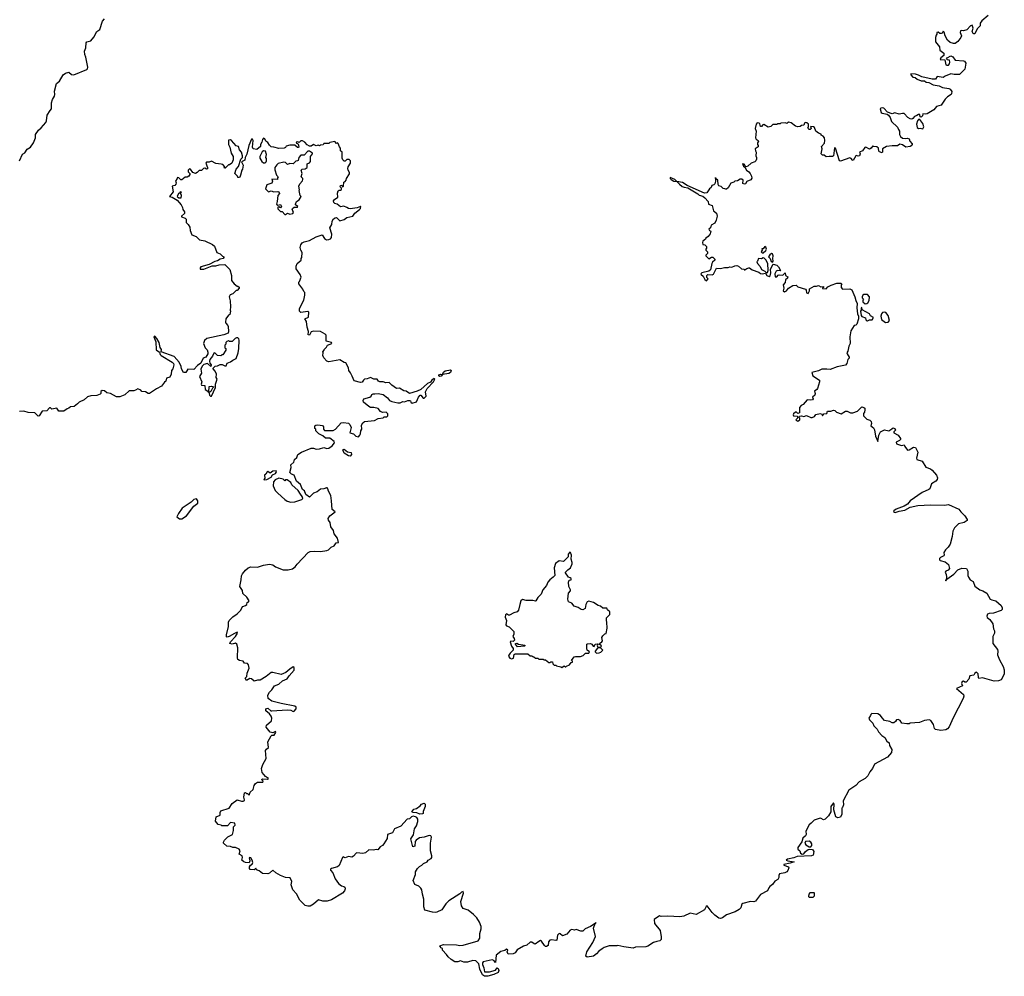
# Model space of a CAD drawing. Extents: x 2240384 to 2404287, y 351326 to 526670.
# Tile 94 of 256: x 2377246 to 2388833, y 370138 to 381395. Entities that reach past the tile are written whole.
import ezdxf

# ---------------------------------------------------------------- set-up
doc = ezdxf.new("R2010")
doc.units = 0

msp = doc.modelspace()

# ---------------------------------------------------------------- linework, layer by layer
at = {"layer": '0CON20XD'}
for points in [[(2377242, 379735), (2377278, 379812), (2377305, 379828), (2377335, 379870), (2377373, 379895), (2377410, 379945), (2377431, 380005), (2377433, 380045), (2377468, 380095), (2377499, 380121), (2377554, 380186), (2377562, 380205), (2377570, 380270), (2377605, 380328), (2377622, 380345), (2377622, 380418), (2377631, 380455), (2377654, 380495), (2377658, 380515), (2377654, 380555), (2377680, 380645), (2377715, 380670), (2377756, 380745), (2377785, 380767), (2377825, 380776), (2377855, 380750), (2377885, 380748), (2378035, 380808), (2378045, 380819), (2378048, 380835), (2378023, 380953), (2378011, 380985), (2378010, 381025), (2378026, 381064), (2378027, 381125), (2378035, 381136), (2378083, 381147), (2378119, 381191), (2378155, 381257), (2378190, 381280), (2378221, 381379), (2378243, 381405)], [(2388644, 381446), (2388568, 381382), (2388550, 381355), (2388548, 381325), (2388512, 381288), (2388485, 381230), (2388475, 381228), (2388465, 381234), (2388454, 381255), (2388467, 381295), (2388455, 381330), (2388435, 381322), (2388393, 381277), (2388353, 381263), (2388325, 381270), (2388316, 381264), (2388314, 381245), (2388328, 381205), (2388322, 381185), (2388285, 381140), (2388255, 381117), (2388235, 381116), (2388198, 381128), (2388164, 381154), (2388136, 381205), (2388125, 381250), (2388115, 381260), (2388103, 381237), (2388089, 381231), (2388073, 381233), (2388055, 381250), (2388040, 381245), (2388040, 381225), (2388030, 381215), (2388022, 381185), (2388023, 381135), (2388072, 381075), (2388076, 381036), (2388121, 381001), (2388121, 380975), (2388087, 380945), (2388080, 380925), (2388133, 380923), (2388145, 380863), (2388155, 380859), (2388175, 380862), (2388190, 380875), (2388194, 380895), (2388188, 380918), (2388164, 380924), (2388152, 380935), (2388162, 380948), (2388205, 380969), (2388227, 380957), (2388255, 380920), (2388355, 380912), (2388366, 380906), (2388380, 380885), (2388367, 380815), (2388305, 380750), (2388245, 380750), (2388205, 380758), (2388138, 380732), (2388115, 380717), (2388045, 380727), (2388023, 380697), (2387985, 380694), (2387862, 380722), (2387825, 380744), (2387787, 380753), (2387733, 380757), (2387733, 380745), (2387755, 380720), (2387784, 380714), (2387808, 380695), (2387855, 380676), (2387895, 380676), (2387915, 380661), (2387946, 380656), (2387995, 380630), (2388065, 380617), (2388105, 380599), (2388180, 380585), (2388196, 380576), (2388215, 380550), (2388213, 380525), (2388207, 380515), (2388165, 380489), (2388139, 380461), (2388090, 380390), (2388035, 380374), (2388005, 380335), (2387925, 380288), (2387905, 380283), (2387873, 380287), (2387870, 380265), (2387855, 380250), (2387842, 380252), (2387838, 380278), (2387825, 380280), (2387804, 380266), (2387775, 380257), (2387758, 380232), (2387745, 380226), (2387725, 380229), (2387699, 380245), (2387655, 380292), (2387635, 380293), (2387595, 380282), (2387545, 380300), (2387515, 380288), (2387457, 380307), (2387415, 380353), (2387395, 380360), (2387380, 380355), (2387372, 380345), (2387384, 380305), (2387395, 380296), (2387455, 380284), (2387471, 380271), (2387489, 380245), (2387507, 380197), (2387575, 380130), (2387590, 380105), (2387598, 380085), (2387600, 380045), (2387612, 380022), (2387635, 380003), (2387665, 379996), (2387695, 380000), (2387713, 379993), (2387720, 379965), (2387748, 379935), (2387750, 379925), (2387738, 379912), (2387726, 379904), (2387675, 379896), (2387635, 379923), (2387605, 379932), (2387575, 379912), (2387515, 379912), (2387445, 379902), (2387400, 379875), (2387400, 379835), (2387395, 379830), (2387365, 379840), (2387355, 379850), (2387352, 379885), (2387335, 379899), (2387293, 379903), (2387285, 379910), (2387268, 379885), (2387245, 379873), (2387204, 379896), (2387190, 379890), (2387165, 379853), (2387130, 379835), (2387136, 379816), (2387130, 379795), (2387115, 379790), (2387095, 379798), (2387085, 379792), (2387055, 379740), (2387045, 379742), (2387033, 379763), (2387015, 379770), (2386905, 379732), (2386894, 379734), (2386846, 379885), (2386835, 379888), (2386822, 379795), (2386813, 379787), (2386773, 379787), (2386735, 379780), (2386715, 379800), (2386693, 379803), (2386680, 379815), (2386689, 379875), (2386682, 379905), (2386716, 379944), (2386722, 379975), (2386717, 380007), (2386700, 380025), (2386680, 380035), (2386678, 380048), (2386645, 380060), (2386614, 380084), (2386598, 380125), (2386588, 380135), (2386552, 380138), (2386560, 380115), (2386547, 380103), (2386534, 380104), (2386522, 380125), (2386530, 380135), (2386528, 380165), (2386511, 380181), (2386490, 380185), (2386481, 380179), (2386475, 380153), (2386445, 380152), (2386430, 380140), (2386405, 380134), (2386375, 380144), (2386325, 380180), (2386295, 380190), (2386275, 380172), (2386255, 380180), (2386205, 380178), (2386195, 380170), (2386165, 380170), (2386155, 380160), (2386108, 380162), (2386085, 380140), (2386055, 380131), (2386005, 380161), (2385991, 380159), (2385975, 380140), (2385965, 380140), (2385955, 380170), (2385947, 380177), (2385925, 380180), (2385913, 380167), (2385900, 380115), (2385914, 380085), (2385904, 380004), (2385915, 379988), (2385938, 379975), (2385940, 379965), (2385928, 379945), (2385928, 379928), (2385937, 379915), (2385935, 379900), (2385903, 379875), (2385904, 379854), (2385912, 379835), (2385908, 379795), (2385917, 379775), (2385917, 379753), (2385910, 379735), (2385896, 379724), (2385855, 379707), (2385815, 379670), (2385797, 379663), (2385782, 379672), (2385780, 379685), (2385770, 379695), (2385755, 379700), (2385752, 379695), (2385765, 379670), (2385780, 379660), (2385798, 379625), (2385826, 379606), (2385844, 379584), (2385859, 379555), (2385861, 379531), (2385849, 379511), (2385805, 379490), (2385788, 379465), (2385775, 379458), (2385758, 379468), (2385760, 379505), (2385745, 379520), (2385725, 379518), (2385695, 379498), (2385663, 379497), (2385650, 379485), (2385615, 379470), (2385582, 379415), (2385565, 379400), (2385555, 379400), (2385546, 379406), (2385525, 379408), (2385501, 379431), (2385475, 379439), (2385466, 379455), (2385461, 379505), (2385436, 379526), (2385435, 379540), (2385436, 379495), (2385425, 379462), (2385415, 379452), (2385392, 379445), (2385385, 379420), (2385364, 379406), (2385333, 379357), (2385305, 379353), (2385103, 379443), (2385045, 379481), (2384980, 379490), (2384954, 379515), (2384902, 379538), (2384902, 379525), (2384913, 379515), (2384946, 379495), (2384980, 379490), (2385009, 379459), (2385044, 379434), (2385065, 379424), (2385107, 379417), (2385225, 379347), (2385241, 379331), (2385285, 379318), (2385310, 379300)], [(2387875, 380112), (2387887, 380135), (2387875, 380172), (2387839, 380219), (2387825, 380222), (2387812, 380205), (2387800, 380165), (2387809, 380125), (2387825, 380116), (2387845, 380119), (2387875, 380112)], [(2380773, 376347), (2380825, 376362), (2380859, 376349), (2380885, 376353), (2380925, 376382), (2380950, 376415), (2380945, 376430), (2380895, 376470), (2380845, 376472), (2380815, 376500), (2380765, 376520), (2380730, 376555), (2380730, 376575), (2380720, 376585), (2380720, 376615), (2380730, 376625), (2380755, 376628), (2380808, 376618), (2380820, 376605), (2380820, 376575), (2380835, 376560), (2380935, 376560), (2380963, 376577), (2381030, 376650), (2381055, 376656), (2381115, 376646), (2381132, 376632), (2381147, 376595), (2381130, 376535), (2381175, 376520), (2381203, 376493), (2381232, 376488), (2381250, 376505), (2381257, 376523), (2381260, 376555), (2381272, 376578), (2381270, 376625), (2381285, 376650), (2381304, 376666), (2381422, 376678), (2381465, 376703), (2381525, 376710), (2381535, 376720), (2381567, 376723), (2381580, 376735), (2381580, 376755), (2381557, 376777), (2381515, 376772), (2381494, 376784), (2381465, 376820), (2381415, 376830), (2381375, 376830), (2381355, 376843), (2381293, 376893), (2381288, 376915), (2381295, 376933), (2381368, 376952), (2381383, 376965), (2381391, 376985), (2381405, 376994), (2381425, 376991), (2381465, 376997), (2381525, 376983), (2381574, 376944), (2381598, 376915), (2381625, 376902), (2381695, 376888), (2381722, 376888), (2381755, 376902), (2381775, 376900), (2381815, 376912), (2381835, 376912), (2381845, 376910), (2381850, 376895), (2381865, 376882), (2381915, 376900), (2381938, 376955), (2381960, 376975), (2381968, 376975), (2381995, 376940), (2382005, 376940), (2382030, 376965), (2382022, 377015), (2382041, 377055), (2382116, 377134), (2382130, 377165), (2382125, 377172), (2382096, 377155), (2382079, 377131), (2382045, 377115), (2381965, 377045), (2381925, 377022), (2381835, 376996), (2381795, 377023), (2381765, 377029), (2381715, 377060), (2381682, 377055), (2381625, 377094), (2381595, 377124), (2381555, 377122), (2381524, 377134), (2381485, 377132), (2381470, 377140), (2381453, 377163), (2381415, 377166), (2381375, 377186), (2381335, 377169), (2381305, 377164), (2381291, 377155), (2381275, 377131), (2381255, 377126), (2381182, 377145), (2381160, 377200), (2381141, 377241), (2381119, 377265), (2381117, 377297), (2381085, 377357), (2381063, 377363), (2381013, 377393), (2380885, 377367), (2380862, 377375), (2380826, 377416), (2380812, 377445), (2380818, 377475), (2380812, 377488), (2380830, 377505), (2380830, 377515), (2380855, 377540), (2380868, 377565), (2380918, 377585), (2380915, 377596), (2380854, 377614), (2380852, 377682), (2380840, 377695), (2380786, 377726), (2380705, 377731), (2380677, 377723), (2380655, 377682), (2380642, 377685), (2380643, 377725), (2380629, 377775), (2380622, 377842), (2380601, 377875), (2380646, 377894), (2380648, 377955), (2380635, 377962), (2380555, 377948), (2380538, 377965), (2380538, 377995), (2380588, 378095), (2380602, 378155), (2380600, 378185), (2380590, 378195), (2380580, 378225), (2380530, 378285), (2380530, 378305), (2380540, 378315), (2380560, 378365), (2380547, 378397), (2380500, 378465), (2380500, 378495), (2380510, 378525), (2380560, 378565), (2380560, 378585), (2380568, 378595), (2380570, 378655), (2380553, 378685), (2380547, 378715), (2380553, 378745), (2380572, 378768), (2380595, 378783), (2380655, 378797), (2380735, 378839), (2380805, 378862), (2380835, 378820), (2380855, 378806), (2380883, 378807), (2380904, 378816), (2380916, 378834), (2380918, 378872), (2380894, 378945), (2380918, 378985), (2380922, 379025), (2380940, 379050), (2380957, 379063), (2380976, 379066), (2381015, 379028), (2381065, 379044), (2381095, 379069), (2381166, 379084), (2381190, 379120), (2381245, 379160), (2381257, 379175), (2381260, 379195), (2381255, 379198), (2381219, 379181), (2381135, 379170), (2381115, 379172), (2381095, 379187), (2381059, 379199), (2381022, 379192), (2380982, 379225), (2380955, 379232), (2380943, 379245), (2380940, 379265), (2380950, 379280), (2380990, 379305), (2380988, 379355), (2380995, 379380), (2381005, 379388), (2381022, 379388), (2381032, 379398), (2381032, 379412), (2381018, 379428), (2381022, 379445), (2381038, 379448), (2381045, 379430), (2381058, 379435), (2381060, 379485), (2381075, 379490), (2381090, 379505), (2381092, 379525), (2381127, 379583), (2381127, 379597), (2381110, 379625), (2381108, 379645), (2381110, 379665), (2381138, 379705), (2381140, 379735), (2381125, 379750), (2381095, 379750), (2381078, 379732), (2381065, 379730), (2381050, 379745), (2381040, 379765), (2381040, 379835), (2381023, 379853), (2381022, 379882), (2381008, 379898), (2380995, 379940), (2380985, 379948), (2380975, 379940), (2380955, 379960), (2380895, 379950), (2380885, 379940), (2380825, 379940), (2380817, 379923), (2380785, 379920), (2380775, 379910), (2380758, 379918), (2380735, 379912), (2380705, 379928), (2380675, 379908), (2380655, 379907), (2380631, 379921), (2380600, 379955), (2380575, 379970), (2380555, 379970), (2380535, 379950), (2380518, 379958), (2380500, 379955), (2380502, 379942), (2380518, 379938), (2380527, 379917), (2380530, 379895), (2380525, 379890), (2380515, 379890), (2380485, 379920), (2380425, 379920), (2380383, 379907), (2380375, 379890), (2380357, 379883), (2380295, 379880), (2380237, 379897), (2380205, 379898), (2380185, 379918), (2380165, 379952), (2380144, 379964), (2380130, 379995), (2380115, 380000), (2380103, 379987), (2380097, 379955), (2380078, 379925), (2380078, 379902), (2380035, 379868), (2379992, 379875), (2379984, 379895), (2379993, 379973), (2379985, 379990), (2379975, 379988), (2379944, 379916), (2379918, 379812), (2379898, 379775), (2379896, 379744), (2379858, 379722), (2379874, 379685), (2379870, 379635), (2379860, 379625), (2379846, 379564), (2379835, 379543), (2379825, 379538), (2379815, 379540), (2379808, 379555), (2379777, 379585), (2379792, 379635), (2379821, 379669), (2379850, 379755), (2379868, 379775), (2379870, 379795), (2379855, 379838), (2379832, 379865), (2379820, 379905), (2379795, 379910), (2379740, 379975), (2379725, 379980), (2379703, 379977), (2379702, 379925), (2379718, 379895), (2379734, 379824), (2379757, 379785), (2379757, 379745), (2379742, 379705), (2379715, 379688), (2379703, 379687), (2379665, 379650), (2379655, 379650), (2379653, 379657), (2379660, 379665), (2379635, 379690), (2379617, 379697), (2379555, 379702), (2379505, 379732), (2379475, 379718), (2379445, 379720), (2379438, 379705), (2379456, 379656), (2379455, 379640), (2379445, 379638), (2379425, 379648), (2379410, 379645), (2379385, 379620), (2379358, 379622), (2379335, 379598), (2379315, 379587), (2379285, 379598), (2379258, 379638), (2379245, 379640), (2379230, 379625), (2379230, 379605), (2379247, 379587), (2379250, 379575), (2379238, 379555), (2379215, 379543), (2379195, 379542), (2379155, 379510), (2379142, 379512), (2379120, 379535), (2379102, 379538), (2379100, 379525), (2379080, 379495), (2379088, 379475), (2379085, 379460), (2379070, 379445), (2379040, 379435), (2379052, 379368), (2379010, 379315), (2379040, 379305), (2379101, 379271), (2379148, 379215), (2379162, 379185), (2379165, 379160), (2379187, 379135), (2379184, 379115), (2379150, 379085), (2379150, 379075), (2379195, 379058), (2379207, 379047), (2379205, 379010), (2379230, 378985), (2379249, 378955), (2379254, 378915), (2379270, 378865), (2379324, 378844), (2379364, 378804), (2379425, 378792), (2379515, 378751), (2379540, 378730), (2379567, 378657), (2379605, 378638), (2379632, 378612), (2379648, 378605), (2379650, 378595), (2379640, 378585), (2379605, 378579), (2379575, 378558), (2379541, 378549), (2379475, 378515), (2379378, 378485), (2379369, 378475), (2379371, 378461), (2379415, 378461), (2379512, 378498), (2379553, 378497), (2379595, 378509), (2379660, 378515), (2379718, 378455), (2379738, 378385), (2379738, 378325), (2379770, 378285), (2379805, 378260), (2379815, 378260), (2379828, 378248), (2379830, 378235), (2379805, 378210), (2379795, 378210), (2379755, 378170), (2379724, 378156), (2379710, 378135), (2379722, 378085), (2379728, 378015), (2379722, 377975), (2379728, 377965), (2379720, 377925), (2379705, 377920), (2379670, 377875), (2379668, 377835), (2379670, 377825), (2379697, 377797), (2379700, 377785), (2379702, 377725), (2379698, 377705), (2379650, 377685), (2379448, 377642), (2379419, 377621), (2379408, 377585), (2379428, 377535), (2379452, 377512), (2379461, 377481), (2379459, 377465), (2379436, 377424), (2379407, 377413), (2379378, 377352), (2379339, 377325), (2379295, 377278), (2379225, 377282), (2379200, 377245), (2379175, 377242), (2379150, 377285), (2379146, 377315), (2379124, 377365), (2379065, 377433), (2378910, 377485), (2378914, 377515), (2378899, 377539), (2378887, 377595), (2378858, 377645)], [(2380135, 379710), (2380148, 379722), (2380152, 379735), (2380152, 379762), (2380142, 379775), (2380152, 379808), (2380138, 379848), (2380116, 379854), (2380099, 379841), (2380074, 379785), (2380072, 379765), (2380095, 379728), (2380115, 379710), (2380135, 379710)], [(2380375, 379102), (2380397, 379117), (2380426, 379106), (2380462, 379115), (2380470, 379125), (2380454, 379164), (2380456, 379174), (2380475, 379188), (2380515, 379188), (2380520, 379195), (2380490, 379215), (2380490, 379225), (2380503, 379255), (2380536, 379274), (2380560, 379315), (2380548, 379328), (2380534, 379384), (2380538, 379395), (2380532, 379435), (2380542, 379465), (2380575, 379500), (2380580, 379515), (2380578, 379525), (2380558, 379545), (2380571, 379585), (2380559, 379625), (2380572, 379638), (2380605, 379639), (2380628, 379655), (2380630, 379700), (2380655, 379710), (2380669, 379725), (2380668, 379785), (2380690, 379815), (2380690, 379825), (2380655, 379848), (2380635, 379848), (2380595, 379802), (2380555, 379800), (2380532, 379775), (2380525, 379740), (2380517, 379733), (2380495, 379730), (2380465, 379700), (2380425, 379702), (2380397, 379693), (2380375, 379714), (2380355, 379718), (2380288, 379702), (2380271, 379689), (2380247, 379655), (2380247, 379627), (2380270, 379565), (2380288, 379548), (2380280, 379535), (2380280, 379515), (2380215, 379520), (2380220, 379495), (2380215, 379470), (2380155, 379450), (2380140, 379405), (2380175, 379370), (2380205, 379380), (2380235, 379368), (2380285, 379372), (2380295, 379368), (2380302, 379348), (2380284, 379326), (2380276, 379255), (2380267, 379225), (2380285, 379212), (2380315, 379220), (2380328, 379195), (2380315, 379182), (2380295, 379192), (2380285, 379190), (2380285, 379170), (2380305, 379148), (2380315, 379140), (2380335, 379140), (2380365, 379102), (2380375, 379102)], [(2379118, 379298), (2379145, 379300), (2379152, 379325), (2379140, 379355), (2379150, 379365), (2379135, 379370), (2379128, 379352), (2379115, 379350), (2379100, 379315), (2379118, 379298)], [(2385310, 379300), (2385350, 379255), (2385352, 379225), (2385397, 379207), (2385412, 379145), (2385448, 379118), (2385456, 379085), (2385443, 379035), (2385425, 379000), (2385385, 378978), (2385374, 378946), (2385358, 378932), (2385364, 378914), (2385378, 378908), (2385372, 378875), (2385348, 378842), (2385322, 378825), (2385318, 378812), (2385285, 378788), (2385280, 378775), (2385285, 378750), (2385310, 378745), (2385328, 378725), (2385330, 378705), (2385320, 378695), (2385320, 378685), (2385340, 378665), (2385340, 378645), (2385320, 378625), (2385320, 378615), (2385355, 378582), (2385388, 378602), (2385405, 378602), (2385425, 378578), (2385427, 378565), (2385399, 378541), (2385392, 378528), (2385375, 378450), (2385355, 378434), (2385272, 378418), (2385262, 378405), (2385264, 378395), (2385289, 378379), (2385308, 378338), (2385327, 378323), (2385348, 378345), (2385333, 378363), (2385331, 378385), (2385345, 378396), (2385395, 378393), (2385410, 378400), (2385445, 378470), (2385495, 378469), (2385542, 378478), (2385585, 378478), (2385605, 378487), (2385625, 378482), (2385662, 378498), (2385685, 378501), (2385705, 378494), (2385740, 378465), (2385770, 378460), (2385772, 378452), (2385785, 378450), (2385790, 378460), (2385803, 378467), (2385825, 378476), (2385835, 378474), (2385865, 378453), (2385946, 378426), (2385965, 378410), (2385985, 378406), (2386022, 378412), (2386040, 378385), (2386066, 378374), (2386078, 378382), (2386086, 378416), (2386082, 378455), (2386110, 378515), (2386115, 378520), (2386157, 378507), (2386176, 378486), (2386198, 378445), (2386195, 378440), (2386165, 378443), (2386148, 378435), (2386131, 378405), (2386135, 378370), (2386155, 378370), (2386172, 378388), (2386185, 378393), (2386225, 378388), (2386255, 378417), (2386260, 378385), (2386285, 378370), (2386280, 378355), (2386260, 378335), (2386255, 378302), (2386230, 378275), (2386237, 378235), (2386231, 378205), (2386245, 378192), (2386270, 378205), (2386292, 378235), (2386345, 378268), (2386385, 378270), (2386405, 378250), (2386493, 378223), (2386502, 378212), (2386505, 378180), (2386525, 378174), (2386540, 378205), (2386542, 378228), (2386595, 378258), (2386625, 378258), (2386645, 378268), (2386675, 378250), (2386705, 378257), (2386707, 378243), (2386692, 378238), (2386695, 378230), (2386735, 378228), (2386755, 378250), (2386795, 378272), (2386864, 378296), (2386910, 378295), (2386920, 378285), (2386912, 378275), (2386912, 378245), (2386930, 378225), (2387015, 378227), (2387038, 378215), (2387076, 378135), (2387085, 378090), (2387100, 378055), (2387099, 378005), (2387107, 377935), (2387116, 377906), (2387116, 377875), (2387098, 377812), (2387085, 377800), (2387065, 377798), (2387026, 377734), (2387014, 377664), (2387020, 377585), (2387003, 377555), (2386993, 377495), (2386982, 377475), (2386983, 377463), (2387008, 377425), (2387007, 377413), (2386990, 377395), (2386982, 377348), (2386965, 377330), (2386865, 377309), (2386785, 377278), (2386745, 377283), (2386685, 377281), (2386646, 377264), (2386570, 377245), (2386580, 377205), (2386657, 377155), (2386658, 377135), (2386634, 377055), (2386627, 377043), (2386600, 377025), (2386609, 376995), (2386602, 376978), (2386578, 376955), (2386582, 376935), (2386575, 376920), (2386555, 376916), (2386515, 376922), (2386465, 376868), (2386442, 376855), (2386423, 376833), (2386425, 376770), (2386405, 376762), (2386387, 376777), (2386375, 376778), (2386354, 376756), (2386350, 376745), (2386353, 376733), (2386395, 376730), (2386400, 376725), (2386400, 376705), (2386380, 376685), (2386405, 376672), (2386428, 376685), (2386427, 376707), (2386420, 376715), (2386425, 376730), (2386445, 376732), (2386474, 376724), (2386505, 376736), (2386555, 376712), (2386573, 376713), (2386600, 376725), (2386615, 376750), (2386665, 376761), (2386682, 376755), (2386695, 376732), (2386710, 376755), (2386745, 376762), (2386752, 376788), (2386791, 376789), (2386825, 376799), (2386837, 376797), (2386858, 376778), (2386915, 376758), (2386965, 376790), (2386985, 376787), (2387022, 376768), (2387052, 376768), (2387105, 376790), (2387155, 376838), (2387182, 376832), (2387192, 376822), (2387192, 376805), (2387188, 376775), (2387178, 376762), (2387178, 376735), (2387216, 376695), (2387252, 376682), (2387266, 376666), (2387270, 376645), (2387263, 376615), (2387295, 376591), (2387307, 376567), (2387318, 376495), (2387345, 376432), (2387357, 376505), (2387375, 376547), (2387425, 376570), (2387475, 376557), (2387508, 376582), (2387525, 376592), (2387545, 376585), (2387551, 376565), (2387532, 376545), (2387533, 376535), (2387586, 376506), (2387611, 376465), (2387613, 376455), (2387601, 376445), (2387561, 376425), (2387564, 376404), (2387624, 376386), (2387655, 376392), (2387662, 376372), (2387695, 376330), (2387715, 376334), (2387765, 376363), (2387789, 376359), (2387814, 376305), (2387801, 376235), (2387805, 376218), (2387865, 376198), (2387910, 376130), (2387965, 376111), (2387986, 376095), (2388034, 376035), (2388046, 376005), (2388042, 375985), (2388029, 375965), (2387978, 375932), (2387956, 375875), (2387947, 375865), (2387868, 375832), (2387727, 375733), (2387693, 375695), (2387655, 375671), (2387559, 375635), (2387534, 375615), (2387530, 375605), (2387538, 375598), (2387550, 375595), (2387595, 375611), (2387663, 375625), (2387725, 375658), (2387815, 375680), (2387965, 375686), (2388128, 375682), (2388175, 375690), (2388299, 375635), (2388322, 375602), (2388369, 375555), (2388396, 375515), (2388395, 375500), (2388362, 375478), (2388295, 375463), (2388247, 375415), (2388227, 375375), (2388219, 375315), (2388196, 375225), (2388174, 375186), (2388140, 375155), (2388120, 375125), (2388127, 375095), (2388120, 375085), (2388082, 375068), (2388069, 375055), (2388070, 375040), (2388079, 375029), (2388138, 375015), (2388177, 374985), (2388190, 374935), (2388172, 374918), (2388144, 374906), (2388137, 374895), (2388150, 374865), (2388152, 374838), (2388152, 374815), (2388140, 374795), (2388145, 374790), (2388158, 374812), (2388239, 374871), (2388285, 374920), (2388335, 374940), (2388388, 374935), (2388403, 374905), (2388403, 374855), (2388410, 374835), (2388433, 374805), (2388468, 374785), (2388485, 374730), (2388544, 374684), (2388580, 374675), (2388626, 374646), (2388667, 374577), (2388685, 374568), (2388735, 374558), (2388795, 374500), (2388808, 374475), (2388808, 374455), (2388795, 374442), (2388705, 374412), (2388655, 374408), (2388635, 374398), (2388628, 374375), (2388631, 374361), (2388662, 374335), (2388698, 374285), (2388707, 374225), (2388718, 374205), (2388718, 374175), (2388698, 374135), (2388700, 374055), (2388753, 373985), (2388759, 373965), (2388755, 373920), (2388775, 373862), (2388821, 373785), (2388833, 373745), (2388833, 373695), (2388795, 373628), (2388766, 373614), (2388715, 373610), (2388575, 373652), (2388535, 373644), (2388529, 373655), (2388525, 373696), (2388505, 373717), (2388485, 373706), (2388475, 373681), (2388428, 373675), (2388414, 373635), (2388385, 373598), (2388368, 373598), (2388355, 373609), (2388338, 373605), (2388330, 373585), (2388342, 373555), (2388272, 373525), (2388355, 373455), (2388358, 373435), (2388351, 373405), (2388231, 373179), (2388185, 373075), (2388165, 373051), (2388145, 373039), (2388085, 373032), (2388025, 373043), (2388012, 373055), (2387999, 373099), (2387968, 373148), (2387950, 373155), (2387895, 373149), (2387836, 373124), (2387725, 373118), (2387712, 373108), (2387685, 373108), (2387628, 373118), (2387608, 373148), (2387585, 373158), (2387564, 373156), (2387553, 373135), (2387535, 373120), (2387515, 373120), (2387485, 373136), (2387425, 373148), (2387395, 373178), (2387378, 373205), (2387345, 373228), (2387275, 373230), (2387262, 373218), (2387260, 373205), (2387240, 373175), (2387248, 373155), (2387288, 373115), (2387297, 373085), (2387336, 373046), (2387352, 373015), (2387392, 372972), (2387426, 372946), (2387452, 372905), (2387478, 372885), (2387483, 372853), (2387508, 372805), (2387507, 372773), (2387460, 372715), (2387304, 372636), (2387282, 372585), (2387252, 372545), (2387228, 372495), (2387196, 372464), (2387124, 372426), (2387086, 372384), (2387002, 372328), (2386938, 372202), (2386940, 372155), (2386930, 372125), (2386920, 372115), (2386920, 372045), (2386905, 372010), (2386875, 372002), (2386850, 372015), (2386828, 372095), (2386830, 372165), (2386825, 372180), (2386792, 372135), (2386790, 372120), (2386791, 372075), (2386763, 372027), (2386725, 371988), (2386705, 371980), (2386680, 371995), (2386665, 371997), (2386595, 371977), (2386562, 371938), (2386535, 371922), (2386498, 371845), (2386500, 371805), (2386495, 371790), (2386463, 371765), (2386451, 371719), (2386403, 371655), (2386402, 371632), (2386426, 371616), (2386436, 371586), (2386455, 371576), (2386475, 371580), (2386493, 371607), (2386525, 371628), (2386545, 371634), (2386575, 371628), (2386592, 371605), (2386582, 371565), (2386566, 371554), (2386395, 371548), (2386355, 371531), (2386280, 371515), (2386268, 371505), (2386286, 371496), (2386360, 371485), (2386315, 371468), (2386238, 371455), (2386238, 371445), (2386292, 371425), (2386297, 371415), (2386287, 371383), (2386273, 371367), (2386250, 371355), (2386187, 371343), (2386178, 371325), (2386178, 371302), (2386168, 371275), (2386134, 371256), (2386105, 371218), (2386072, 371195), (2386062, 371178)], [(2385995, 378650), (2386025, 378678), (2386033, 378695), (2386027, 378717), (2386017, 378727), (2385995, 378700), (2385980, 378700), (2385982, 378685), (2385973, 378663), (2385985, 378650), (2385995, 378650)], [(2386045, 378420), (2386053, 378445), (2386049, 378525), (2386033, 378553), (2386032, 378565), (2386008, 378588), (2385995, 378592), (2385975, 378583), (2385940, 378585), (2385930, 378555), (2385920, 378545), (2385928, 378525), (2385962, 378492), (2385977, 378457), (2386017, 378437), (2386032, 378422), (2386045, 378420)], [(2386105, 378540), (2386112, 378555), (2386108, 378585), (2386112, 378615), (2386105, 378638), (2386095, 378644), (2386072, 378628), (2386060, 378605), (2386079, 378585), (2386091, 378551), (2386105, 378540)], [(2387195, 378050), (2387215, 378054), (2387227, 378063), (2387241, 378089), (2387248, 378135), (2387225, 378160), (2387179, 378161), (2387167, 378153), (2387160, 378135), (2387162, 378122), (2387177, 378105), (2387167, 378093), (2387170, 378075), (2387195, 378050)], [(2387225, 377850), (2387245, 377862), (2387278, 377862), (2387292, 377892), (2387260, 377910), (2387245, 377932), (2387162, 377982), (2387155, 378010), (2387150, 378005), (2387150, 377975), (2387142, 377965), (2387147, 377915), (2387155, 377902), (2387198, 377888), (2387205, 377862), (2387215, 377850), (2387225, 377850)], [(2387435, 377833), (2387465, 377834), (2387482, 377855), (2387466, 377916), (2387438, 377948), (2387423, 377953), (2387401, 377949), (2387388, 377935), (2387380, 377905), (2387389, 377869), (2387435, 377833)], [(2378858, 377645), (2378835, 377671), (2378824, 377665), (2378849, 377605), (2378852, 377512), (2378892, 377482), (2378901, 377455), (2378912, 377445), (2379042, 377365), (2379055, 377351), (2379059, 377335), (2379047, 377285), (2379033, 377265), (2379029, 377225), (2379011, 377189), (2378972, 377175), (2378965, 377140), (2378950, 377130), (2378915, 377082), (2378855, 377053), (2378775, 376998), (2378758, 376998), (2378727, 377017), (2378685, 377020), (2378670, 377035), (2378635, 377052), (2378610, 377035), (2378588, 377028), (2378535, 377028), (2378485, 376980), (2378425, 376958), (2378385, 376958), (2378315, 376998), (2378273, 377003), (2378245, 377027), (2378215, 377030), (2378202, 377018), (2378200, 376995), (2378192, 376988), (2378155, 376972), (2378085, 376968), (2378045, 376958), (2378005, 376922), (2377944, 376896), (2377926, 376874), (2377887, 376843), (2377845, 376838), (2377826, 376824), (2377803, 376817), (2377765, 376788), (2377735, 376790), (2377705, 376790), (2377685, 376822), (2377623, 376813), (2377607, 376827), (2377595, 376828), (2377567, 376793), (2377512, 376788), (2377477, 376735), (2377465, 376728), (2377425, 376768), (2377345, 376772), (2377293, 376787), (2377244, 376786)], [(2379505, 376963), (2379552, 377065), (2379550, 377105), (2379568, 377165), (2379560, 377185), (2379564, 377225), (2379548, 377258), (2379524, 377285), (2379524, 377296), (2379545, 377319), (2379575, 377323), (2379605, 377337), (2379627, 377337), (2379661, 377321), (2379675, 377323), (2379687, 377353), (2379725, 377368), (2379755, 377390), (2379793, 377407), (2379817, 377475), (2379826, 377524), (2379830, 377625), (2379825, 377640), (2379812, 377652), (2379798, 377652), (2379780, 377645), (2379745, 377610), (2379715, 377610), (2379705, 377618), (2379685, 377610), (2379670, 377595), (2379670, 377575), (2379660, 377565), (2379660, 377535), (2379670, 377525), (2379670, 377505), (2379638, 377452), (2379625, 377450), (2379615, 377440), (2379575, 377444), (2379545, 377469), (2379535, 377473), (2379530, 377470), (2379516, 377435), (2379484, 377395), (2379479, 377375), (2379483, 377353), (2379498, 377335), (2379496, 377314), (2379455, 377348), (2379414, 377336), (2379393, 377317), (2379379, 377281), (2379384, 377235), (2379364, 377195), (2379390, 377135), (2379380, 377105), (2379385, 377093), (2379425, 377090), (2379429, 377045), (2379460, 377025), (2379460, 377015), (2379470, 377010), (2379475, 377080), (2379505, 377082), (2379530, 377075), (2379515, 377060), (2379495, 377020), (2379485, 377010), (2379470, 377010), (2379478, 376975), (2379490, 376965), (2379505, 376963)], [(2382185, 377197), (2382177, 377205), (2382179, 377215), (2382203, 377223), (2382220, 377220), (2382234, 377246), (2382255, 377264), (2382315, 377274), (2382325, 377268), (2382314, 377245), (2382298, 377232), (2382220, 377220), (2382205, 377202), (2382185, 377197)], [(2386062, 371178), (2386045, 371142), (2385965, 371102), (2385905, 371021), (2385885, 371014), (2385845, 371016), (2385755, 370994), (2385744, 370985), (2385731, 370945), (2385715, 370924), (2385665, 370896), (2385565, 370859), (2385515, 370824), (2385495, 370819), (2385475, 370822), (2385425, 370856), (2385395, 370887), (2385335, 370967), (2385325, 370960), (2385305, 370920), (2385206, 370864), (2385135, 370879), (2385060, 370845), (2385014, 370836), (2384875, 370847), (2384795, 370840), (2384775, 370850), (2384714, 370805), (2384715, 370760), (2384782, 370675), (2384797, 370603), (2384795, 370570), (2384780, 370555), (2384745, 370548), (2384705, 370537), (2384638, 370492), (2384616, 370484), (2384495, 370482), (2384465, 370467), (2384355, 370483), (2384285, 370502), (2384275, 370498), (2384185, 370497), (2384125, 370477), (2384099, 370461), (2384062, 370435), (2384035, 370402), (2384000, 370375), (2383923, 370363), (2383910, 370375), (2383920, 370425), (2383990, 370535), (2384022, 370605), (2383998, 370705), (2384020, 370760), (2384028, 370765), (2384025, 370770), (2384020, 370760), (2383965, 370723), (2383900, 370695), (2383875, 370670), (2383848, 370668), (2383795, 370688), (2383775, 370680), (2383745, 370688), (2383725, 370680), (2383685, 370632), (2383635, 370612), (2383608, 370638), (2383595, 370640), (2383575, 370620), (2383568, 370562), (2383555, 370558), (2383504, 370566), (2383485, 370563), (2383469, 370545), (2383465, 370502), (2383445, 370487), (2383435, 370488), (2383421, 370501), (2383385, 370552), (2383375, 370558), (2383355, 370547), (2383313, 370517), (2383299, 370519), (2383275, 370540), (2383255, 370541), (2383215, 370504), (2383175, 370491), (2383102, 370448), (2383078, 370412), (2383055, 370402), (2382995, 370400), (2382982, 370425), (2382990, 370445), (2382975, 370458), (2382957, 370443), (2382910, 370430), (2382855, 370388), (2382845, 370300), (2382827, 370325), (2382805, 370330), (2382701, 370309), (2382693, 370297), (2382693, 370275), (2382708, 370238), (2382715, 370190), (2382775, 370190), (2382845, 370211), (2382865, 370238), (2382875, 370230), (2382885, 370205), (2382875, 370182), (2382825, 370158), (2382755, 370138), (2382715, 370138), (2382694, 370154), (2382663, 370223), (2382649, 370285), (2382615, 370319), (2382577, 370323), (2382515, 370302), (2382474, 370304), (2382435, 370318), (2382402, 370308), (2382365, 370308), (2382322, 370335), (2382287, 370367), (2382270, 370395), (2382220, 370445), (2382220, 370465), (2382202, 370472), (2382200, 370485), (2382190, 370495), (2382235, 370511), (2382385, 370506), (2382425, 370499), (2382465, 370503), (2382640, 370555), (2382662, 370585), (2382663, 370643), (2382677, 370697), (2382678, 370725), (2382658, 370775), (2382626, 370826), (2382586, 370866), (2382525, 370917), (2382466, 370936), (2382447, 370965), (2382436, 371016), (2382468, 371115), (2382465, 371134), (2382445, 371127), (2382425, 371107), (2382296, 371025), (2382260, 370990), (2382212, 370918), (2382155, 370892), (2382135, 370890), (2382105, 370891), (2382015, 370917), (2382001, 370955), (2382004, 371045), (2381986, 371106), (2381978, 371155), (2381967, 371175), (2381945, 371197), (2381897, 371217), (2381878, 371265), (2381903, 371335), (2381904, 371366), (2381928, 371405), (2381951, 371429), (2381980, 371445), (2382000, 371465), (2382040, 371485), (2382054, 371506), (2382090, 371525), (2382098, 371535), (2382098, 371555), (2382080, 371615), (2382080, 371705), (2382092, 371775), (2382085, 371792), (2382065, 371794), (2382005, 371774), (2381952, 371768), (2381911, 371739), (2381900, 371725), (2381895, 371670), (2381872, 371662), (2381850, 371755), (2381879, 371801), (2381894, 371875), (2381915, 371908), (2381932, 371958), (2381932, 371985), (2381921, 372005), (2381905, 372016), (2381875, 372022), (2381856, 372015), (2381835, 371990), (2381804, 371986), (2381732, 371905), (2381658, 371872), (2381632, 371825), (2381575, 371808), (2381569, 371761), (2381530, 371695), (2381514, 371676), (2381487, 371663), (2381460, 371625), (2381445, 371628), (2381405, 371622), (2381355, 371627), (2381315, 371592), (2381285, 371583), (2381215, 371592), (2381204, 371586), (2381175, 371550), (2381155, 371540), (2381115, 371548), (2381075, 371530), (2381052, 371545), (2381043, 371535), (2381005, 371440), (2380986, 371424), (2380914, 371406), (2380905, 371398), (2380904, 371385), (2380932, 371355), (2380958, 371285), (2380998, 371228), (2381032, 371202), (2381060, 371195), (2381072, 371185), (2381076, 371165), (2381070, 371145), (2381044, 371116), (2380915, 371036), (2380865, 371021), (2380815, 371020), (2380764, 371036), (2380702, 370985), (2380665, 370962), (2380635, 370962), (2380605, 370972), (2380542, 371035), (2380505, 371110), (2380462, 371155), (2380442, 371215), (2380448, 371255), (2380430, 371295), (2380375, 371300), (2380315, 371322), (2380260, 371355), (2380225, 371388), (2380185, 371350), (2380168, 371342), (2380105, 371348), (2380065, 371380), (2380032, 371392), (2380025, 371410), (2380005, 371390), (2379960, 371395), (2379952, 371405), (2379952, 371425), (2379964, 371446), (2379982, 371458), (2379989, 371475), (2379983, 371505), (2379965, 371530), (2379955, 371536), (2379948, 371532), (2379954, 371495), (2379946, 371474), (2379905, 371477), (2379882, 371485), (2379862, 371505), (2379870, 371535), (2379864, 371554), (2379830, 371575), (2379842, 371615), (2379828, 371635), (2379785, 371652), (2379755, 371652), (2379725, 371667), (2379685, 371668), (2379644, 371704), (2379643, 371715), (2379655, 371738), (2379695, 371778), (2379750, 371805), (2379763, 371855), (2379763, 371897), (2379780, 371915), (2379778, 371938), (2379725, 371948), (2379692, 371908), (2379625, 371910), (2379617, 371917), (2379580, 371925), (2379550, 371965), (2379560, 372015), (2379607, 372033), (2379604, 372066), (2379615, 372083), (2379713, 372117), (2379745, 372172), (2379805, 372214), (2379855, 372198), (2379875, 372198), (2379890, 372205), (2379892, 372215), (2379882, 372245), (2379892, 372298), (2379905, 372300), (2379915, 372290), (2379925, 372290), (2379945, 372270), (2379960, 372305), (2379993, 372335), (2380006, 372384), (2380020, 372405), (2380045, 372424), (2380109, 372421), (2380111, 372435), (2380090, 372455), (2380105, 372461), (2380161, 372459), (2380174, 372465), (2380139, 372489), (2380098, 372535), (2380093, 372583), (2380109, 372631), (2380148, 372702), (2380140, 372795), (2380149, 372811), (2380175, 372830), (2380166, 372895), (2380205, 372969), (2380215, 372977), (2380240, 372975), (2380261, 373005), (2380255, 373018), (2380225, 373003), (2380195, 373012), (2380148, 373068), (2380150, 373095), (2380210, 373145), (2380212, 373175), (2380207, 373197), (2380187, 373227), (2380143, 373263), (2380142, 373285), (2380165, 373292), (2380203, 373263), (2380215, 373260), (2380395, 373274), (2380435, 373268), (2380465, 373254), (2380475, 373256), (2380501, 373285), (2380500, 373305), (2380485, 373315), (2380325, 373347), (2380213, 373375), (2380172, 373405), (2380168, 373445), (2380187, 373483), (2380215, 373510), (2380244, 373556), (2380294, 373576), (2380337, 373615), (2380395, 373640), (2380416, 373674), (2380475, 373742), (2380475, 373770), (2380465, 373778), (2380425, 373754), (2380378, 373712), (2380325, 373688), (2380225, 373713), (2380207, 373713), (2380147, 373665), (2380075, 373623), (2380045, 373623), (2380005, 373612), (2379975, 373638), (2379955, 373642), (2379915, 373620), (2379900, 373645), (2379920, 373665), (2379922, 373705), (2379948, 373765), (2379940, 373805), (2379925, 373820), (2379893, 373823), (2379875, 373848), (2379833, 373853), (2379814, 373864), (2379808, 373885), (2379813, 374003), (2379800, 374045), (2379785, 374058), (2379745, 374048), (2379720, 374055), (2379726, 374075), (2379785, 374137), (2379811, 374175), (2379805, 374187), (2379775, 374172), (2379713, 374135), (2379688, 374128), (2379681, 374131), (2379680, 374155), (2379702, 374255), (2379702, 374305), (2379712, 374325), (2379754, 374366), (2379806, 374404), (2379850, 374445), (2379860, 374475), (2379872, 374488), (2379905, 374500), (2379920, 374515), (2379922, 374538), (2379935, 374540), (2379947, 374555), (2379920, 374600), (2379872, 374642), (2379867, 374677), (2379837, 374725), (2379852, 374805), (2379855, 374850), (2379867, 374875), (2379902, 374918), (2379935, 374944), (2379965, 374956), (2380045, 374952), (2380115, 374976), (2380185, 374988), (2380225, 374980), (2380256, 374956), (2380345, 374922), (2380405, 374922), (2380456, 374934), (2380488, 374955), (2380511, 374989), (2380640, 375125), (2380665, 375138), (2380715, 375142), (2380785, 375138), (2380862, 375148), (2380880, 375155), (2380912, 375188), (2380948, 375205), (2380972, 375238), (2380998, 375242), (2380987, 375295), (2380946, 375345), (2380938, 375385), (2380908, 375428), (2380898, 375478), (2380880, 375505), (2380878, 375525), (2380894, 375556), (2380958, 375605), (2380923, 375633), (2380917, 375733), (2380906, 375795), (2380881, 375845), (2380874, 375875), (2380865, 375887), (2380855, 375887), (2380826, 375874), (2380785, 375872), (2380745, 375840), (2380705, 375822), (2380655, 375777), (2380615, 375809), (2380599, 375849), (2380574, 375865), (2380552, 375925), (2380505, 375965), (2380477, 376037), (2380445, 376046), (2380426, 376065), (2380440, 376125), (2380438, 376155), (2380471, 376189), (2380482, 376218), (2380507, 376245), (2380521, 376279), (2380563, 376307), (2380678, 376352), (2380705, 376352), (2380735, 376343), (2380773, 376347)], [(2381135, 376260), (2381115, 376262), (2381064, 376294), (2381050, 376335), (2381065, 376340), (2381105, 376308), (2381145, 376300), (2381152, 376278), (2381135, 376260)], [(2380125, 375980), (2380155, 375983), (2380205, 376011), (2380220, 376040), (2380258, 376055), (2380270, 376075), (2380266, 376086), (2380225, 376083), (2380195, 376058), (2380165, 376078), (2380160, 376075), (2380143, 376047), (2380128, 376035), (2380132, 375998), (2380120, 375985), (2380125, 375980)], [(2380435, 375719), (2380485, 375723), (2380565, 375748), (2380580, 375760), (2380571, 375785), (2380550, 375810), (2380525, 375856), (2380450, 375920), (2380435, 375948), (2380395, 375980), (2380375, 375980), (2380365, 375970), (2380345, 375990), (2380295, 375998), (2380251, 375979), (2380232, 375955), (2380228, 375908), (2380254, 375854), (2380282, 375822), (2380365, 375748), (2380395, 375730), (2380435, 375719)], [(2379125, 375520), (2379155, 375522), (2379210, 375555), (2379295, 375670), (2379342, 375705), (2379343, 375735), (2379325, 375756), (2379295, 375747), (2379264, 375716), (2379159, 375645), (2379114, 375585), (2379097, 375545), (2379125, 375520)], [(2383625, 373770), (2383655, 373790), (2383665, 373780), (2383675, 373780), (2383682, 373788), (2383717, 373803), (2383735, 373830), (2383750, 373835), (2383750, 373845), (2383740, 373855), (2383773, 373897), (2383785, 373902), (2383847, 373903), (2383877, 373913), (2383905, 373940), (2383945, 373940), (2383950, 373955), (2383926, 373976), (2383920, 373995), (2383921, 374045), (2383929, 374051), (2383965, 374054), (2383980, 374045), (2383994, 374024), (2384005, 374020), (2384018, 374045), (2384040, 374050), (2384050, 374045), (2384043, 374025), (2384051, 374011), (2384085, 374010), (2384092, 374025), (2384067, 374045), (2384068, 374055), (2384097, 374073), (2384103, 374085), (2384097, 374123), (2384107, 374143), (2384132, 374168), (2384147, 374173), (2384160, 374235), (2384156, 374304), (2384150, 374325), (2384152, 374355), (2384190, 374395), (2384190, 374425), (2384165, 374450), (2384155, 374470), (2384108, 374468), (2384080, 374495), (2384053, 374503), (2383997, 374537), (2383945, 374553), (2383926, 374544), (2383907, 374515), (2383902, 374465), (2383875, 374451), (2383855, 374454), (2383818, 374478), (2383772, 374495), (2383745, 374528), (2383706, 374546), (2383698, 374575), (2383706, 374645), (2383727, 374675), (2383727, 374685), (2383709, 374725), (2383704, 374775), (2383711, 374799), (2383736, 374805), (2383735, 374818), (2383725, 374828), (2383703, 374835), (2383670, 374885), (2383670, 374895), (2383697, 374923), (2383730, 374945), (2383749, 374991), (2383749, 375009), (2383737, 375045), (2383739, 375095), (2383727, 375127), (2383722, 375128), (2383702, 375105), (2383700, 375075), (2383645, 375020), (2383595, 375028), (2383552, 374995), (2383536, 374945), (2383542, 374855), (2383526, 374835), (2383484, 374805), (2383463, 374775), (2383447, 374735), (2383401, 374685), (2383382, 374635), (2383343, 374597), (2383322, 374558), (2383315, 374554), (2383285, 374562), (2383205, 374560), (2383165, 374572), (2383144, 374556), (2383130, 374515), (2383118, 374445), (2383102, 374428), (2383060, 374415), (2383012, 374388), (2382998, 374388), (2382975, 374402), (2382965, 374392), (2382959, 374365), (2382973, 374325), (2382968, 374275), (2382975, 374262), (2383005, 374250), (2383060, 374195), (2383060, 374165), (2383048, 374135), (2383064, 374114), (2383069, 374095), (2383055, 374077), (2383025, 374080), (2383020, 374075), (2383033, 374023), (2383052, 373995), (2383052, 373975), (2383020, 373940), (2383002, 373918), (2382999, 373905), (2383013, 373883), (2383035, 373874), (2383059, 373881), (2383066, 373924), (2383075, 373933), (2383225, 373932), (2383255, 373910), (2383275, 373910), (2383285, 373900), (2383298, 373898), (2383315, 373880), (2383345, 373880), (2383355, 373870), (2383405, 373870), (2383415, 373860), (2383435, 373860), (2383475, 373830), (2383485, 373830), (2383495, 373840), (2383515, 373840), (2383520, 373815), (2383535, 373800), (2383555, 373800), (2383565, 373790), (2383615, 373780), (2383625, 373770)], [(2383105, 374016), (2383080, 374045), (2383080, 374055), (2383095, 374059), (2383117, 374047), (2383190, 374035), (2383190, 374025), (2383185, 374024), (2383105, 374016)], [(2384035, 373940), (2384065, 373943), (2384085, 373952), (2384110, 373975), (2384085, 374000), (2384055, 374002), (2384045, 373998), (2384018, 373965), (2384018, 373955), (2384035, 373940)], [(2381955, 372047), (2381921, 372061), (2381877, 372065), (2381860, 372075), (2381886, 372104), (2381915, 372111), (2381960, 372145), (2381975, 372163), (2382006, 372176), (2382018, 372165), (2382016, 372135), (2381993, 372077), (2381994, 372055), (2381985, 372049), (2381955, 372047)], [(2386555, 371662), (2386567, 371675), (2386567, 371695), (2386556, 371716), (2386535, 371727), (2386492, 371725), (2386486, 371705), (2386496, 371685), (2386535, 371663), (2386555, 371662)], [(2386585, 371068), (2386600, 371085), (2386600, 371115), (2386595, 371120), (2386545, 371120), (2386533, 371105), (2386530, 371075), (2386535, 371070), (2386585, 371068)]]:
    msp.add_lwpolyline(points, dxfattribs=at)

doc.saveas('drawing.dxf')
